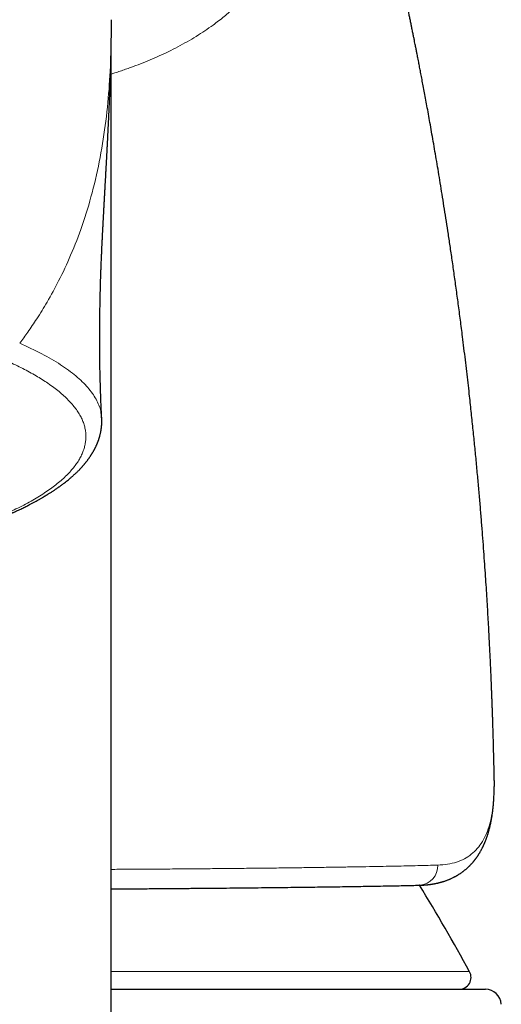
# Model space of a CAD drawing. Header units: millimetres. Extents: x 8 to 757, y 12 to 539.
# Tile 40 of 51: x 405 to 417, y 490 to 515. Entities that reach past the tile are written whole.
import ezdxf

# ---------------------------------------------------------------- set-up
doc = ezdxf.new("R2010")
doc.units = ezdxf.units.MM

msp = doc.modelspace()

# ---------------------------------------------------------------- linework, layer by layer
at = {"color": 7, "linetype": 'Continuous', "lineweight": 30}
for p, q in [((407.215, 449.086), (407.215, 514.301)), ((414.971, 493.286), (414.967, 493.286)), ((407.215, 490.668), (416.622, 490.668))]:
    msp.add_line(p, q, dxfattribs=at)
at = {"color": 252, "linetype": 'Continuous', "lineweight": 0}
for p, q in [((416.841, 495.624), (416.841, 495.59)), ((407.215, 491.112), (416.224, 491.112))]:
    msp.add_line(p, q, dxfattribs=at)
at = {"color": 252, "linetype": 'Continuous', "lineweight": 0, "flags": 128}
msp.add_lwpolyline([(416.828, 495.405), (416.828, 495.369), (416.827, 495.353)], dxfattribs=at)
at = {"color": 252, "linetype": 'Continuous', "lineweight": 0}
msp.add_arc((414.941, 493.769), 0.484, 273.5751, 2.7703, dxfattribs=at)
at = {"color": 7, "linetype": 'Continuous', "lineweight": 30}
for centre, radius, start, end in [((372.327, 467.173), 50, 28.6049, 31.4849), ((415.961, 490.968), 0.3, 270, 28.6049), ((416.622, 490.268), 0.4, 3.3019, 90)]:
    msp.add_arc(centre, radius, start, end, dxfattribs=at)
at = {"color": 252, "linetype": 'Continuous', "lineweight": 0}
for points, knots in [([(410.817, 529.587), (410.847, 529.484), (410.908, 529.277), (410.997, 528.965), (411.086, 528.651), (411.175, 528.333), (411.263, 528.011), (411.349, 527.689), (411.436, 527.358), (411.523, 527.02), (411.609, 526.674), (411.693, 526.33), (411.773, 525.988), (411.851, 525.642), (411.926, 525.294), (411.999, 524.942), (412.067, 524.594), (412.131, 524.247), (412.19, 523.903), (412.243, 523.568), (412.29, 523.241), (412.331, 522.923), (412.368, 522.607), (412.398, 522.292), (412.424, 521.974), (412.443, 521.653), (412.456, 521.329), (412.461, 521.009), (412.459, 520.692), (412.449, 520.38), (412.43, 520.078), (412.405, 519.787), (412.372, 519.506), (412.331, 519.23), (412.282, 518.958), (412.223, 518.685), (412.155, 518.412), (412.076, 518.14), (411.987, 517.874), (411.889, 517.615), (411.781, 517.361), (411.665, 517.118), (411.541, 516.885), (411.411, 516.663), (411.273, 516.449), (411.126, 516.241), (410.985, 516.06), (410.853, 515.901), (410.73, 515.764), (410.601, 515.628), (410.468, 515.495), (410.332, 515.368), (410.195, 515.247), (410.057, 515.132), (409.918, 515.022), (409.757, 514.902), (409.57, 514.771), (409.353, 514.632), (409.128, 514.498), (408.894, 514.37), (408.66, 514.251), (408.426, 514.141), (408.195, 514.04), (407.956, 513.943), (407.749, 513.865), (407.578, 513.804), (407.444, 513.758), (407.323, 513.718), (407.246, 513.694), (407.215, 513.685)], [0, 0, 0, 0, 0.013824, 0.027824, 0.042009, 0.056389, 0.070972, 0.085767, 0.100407, 0.116392, 0.13237, 0.14835, 0.164344, 0.18036, 0.197121, 0.213889, 0.230675, 0.247487, 0.264337, 0.281234, 0.297218, 0.313261, 0.329371, 0.345557, 0.361827, 0.379028, 0.396276, 0.413579, 0.430949, 0.448394, 0.465773, 0.482091, 0.498412, 0.514744, 0.531095, 0.547473, 0.564833, 0.582146, 0.599421, 0.616668, 0.633895, 0.651237, 0.667592, 0.683882, 0.700113, 0.716294, 0.732433, 0.743931, 0.755613, 0.767482, 0.779537, 0.791212, 0.802508, 0.813636, 0.824599, 0.835313, 0.850707, 0.866219, 0.881856, 0.897625, 0.91353, 0.92782, 0.942227, 0.956755, 0.971409, 0.979136, 0.986899, 0.994698, 1, 1, 1, 1]), ([(407.225, 515.052), (407.222, 514.805), (407.218, 514.322), (407.179, 513.444), (407.094, 512.534), (406.954, 511.617), (406.756, 510.732), (406.507, 509.906), (406.222, 509.162), (405.922, 508.519), (405.632, 507.984), (405.367, 507.555), (405.135, 507.211), (404.985, 507.01), (404.917, 506.918)], [0, 0, 0, 0, 0.129321, 0.25322, 0.370688, 0.480749, 0.58243, 0.674761, 0.756744, 0.827408, 0.885825, 0.932243, 0.969332, 1, 1, 1, 1]), ([(404.917, 506.917), (405.108, 506.829), (405.488, 506.654), (405.955, 506.378), (406.343, 506.094), (406.643, 505.803), (406.849, 505.507), (406.96, 505.251), (406.965, 505.094), (406.967, 505.037)], [0, 0, 0, 0, 0.152793, 0.305459, 0.457936, 0.610154, 0.762058, 0.913624, 1, 1, 1, 1]), ([(403, 502.053), (403.068, 502.074), (403.227, 502.122), (403.467, 502.201), (403.721, 502.289), (403.963, 502.378), (404.194, 502.468), (404.414, 502.56), (404.624, 502.653), (404.826, 502.748), (405.019, 502.846), (405.203, 502.946), (405.377, 503.047), (405.539, 503.15), (405.69, 503.253), (405.829, 503.358), (405.957, 503.463), (406.072, 503.569), (406.177, 503.676), (406.269, 503.783), (406.349, 503.891), (406.418, 503.999), (406.474, 504.106), (406.518, 504.213), (406.551, 504.32), (406.573, 504.428), (406.582, 504.537), (406.58, 504.647), (406.565, 504.756), (406.538, 504.866), (406.498, 504.975), (406.446, 505.084), (406.381, 505.192), (406.304, 505.3), (406.215, 505.408), (406.114, 505.514), (406.001, 505.62), (405.876, 505.726), (405.74, 505.83), (405.596, 505.931), (405.445, 506.028), (405.29, 506.12), (405.125, 506.212), (404.95, 506.303), (404.767, 506.393), (404.637, 506.452), (404.572, 506.481)], [0, 0, 0, 0, 0.017207, 0.040346, 0.063482, 0.086622, 0.109357, 0.132107, 0.154876, 0.177671, 0.200961, 0.224289, 0.247658, 0.271042, 0.294394, 0.317713, 0.341003, 0.364215, 0.387402, 0.410564, 0.433705, 0.456826, 0.479515, 0.502189, 0.524849, 0.547497, 0.570597, 0.59369, 0.616779, 0.639867, 0.662966, 0.686078, 0.709205, 0.732349, 0.75551, 0.778691, 0.801891, 0.825112, 0.848355, 0.871619, 0.892965, 0.91433, 0.935716, 0.957122, 0.97855, 1, 1, 1, 1]), ([(416.841, 495.624), (416.844, 495.685), (416.848, 495.792), (416.846, 495.89), (416.846, 495.931)], [0, 0, 0, 0, 0.57893, 1, 1, 1, 1]), ([(416.828, 495.405), (416.831, 495.442), (416.836, 495.515), (416.84, 495.587), (416.841, 495.624)], [0, 0, 0, 0, 0.500153, 1, 1, 1, 1]), ([(415.425, 493.792), (415.509, 493.798), (415.677, 493.809), (415.899, 493.863), (416.098, 493.945), (416.272, 494.058), (416.423, 494.203), (416.55, 494.378), (416.654, 494.585), (416.735, 494.825), (416.795, 495.095), (416.817, 495.302), (416.828, 495.405)], [0, 0, 0, 0, 0.100232, 0.200205, 0.299996, 0.399681, 0.499336, 0.599038, 0.698869, 0.798911, 0.899256, 1, 1, 1, 1]), ([(407.215, 493.684), (407.278, 493.685), (407.528, 493.686), (407.954, 493.689), (408.492, 493.692), (409.016, 493.696), (409.517, 493.7), (409.995, 493.705), (410.451, 493.709), (410.894, 493.714), (411.324, 493.718), (411.748, 493.723), (412.166, 493.729), (412.576, 493.735), (412.97, 493.741), (413.348, 493.747), (413.708, 493.753), (414.045, 493.76), (414.359, 493.766), (414.65, 493.772), (414.926, 493.779), (415.186, 493.786), (415.345, 493.79), (415.425, 493.792)], [0, 0, 0, 0, 0.0168074, 0.0673886, 0.117939, 0.168464, 0.218969, 0.2665745, 0.3141712, 0.3617636, 0.4093562, 0.4569538, 0.5074468, 0.5579572, 0.6084915, 0.6590566, 0.7096602, 0.7603104, 0.8081168, 0.8559802, 0.9039091, 0.9519124, 1, 1, 1, 1])]:
    msp.add_open_spline(points, degree=3, knots=knots, dxfattribs=at)
at = {"color": 7, "linetype": 'Continuous', "lineweight": 30}
for points, knots in [([(416.846, 495.979), (416.846, 495.979), (416.844, 496.046), (416.841, 496.178), (416.836, 496.369), (416.832, 496.549), (416.828, 496.718), (416.824, 496.875), (416.82, 497.02), (416.816, 497.153), (416.812, 497.276), (416.808, 497.389), (416.805, 497.491), (416.802, 497.583), (416.799, 497.662), (416.797, 497.729), (416.795, 497.784), (416.793, 497.831), (416.792, 497.871), (416.791, 497.904), (416.79, 497.931), (416.789, 497.952), (416.788, 497.969), (416.788, 497.982), (416.787, 497.996), (416.786, 498.02), (416.785, 498.057), (416.783, 498.107), (416.781, 498.165), (416.778, 498.23), (416.775, 498.303), (416.771, 498.409), (416.765, 498.549), (416.758, 498.722), (416.749, 498.908), (416.74, 499.107), (416.729, 499.319), (416.718, 499.544), (416.705, 499.781), (416.691, 500.031), (416.676, 500.291), (416.659, 500.562), (416.641, 500.844), (416.622, 501.137), (416.6, 501.444), (416.577, 501.766), (416.552, 502.102), (416.524, 502.45), (416.495, 502.811), (416.463, 503.184), (416.428, 503.57), (416.391, 503.965), (416.352, 504.37), (416.31, 504.783), (416.265, 505.209), (416.224, 505.59), (416.186, 505.924), (416.153, 506.21), (416.119, 506.499), (416.084, 506.79), (416.042, 507.123), (415.995, 507.494), (415.941, 507.901), (415.888, 508.295), (415.835, 508.678), (415.782, 509.047), (415.73, 509.4), (415.679, 509.736), (415.631, 510.055), (415.582, 510.363), (415.535, 510.66), (415.489, 510.945), (415.443, 511.22), (415.399, 511.484), (415.355, 511.741), (415.312, 511.989), (415.27, 512.23), (415.23, 512.459), (415.191, 512.676), (415.153, 512.881), (415.118, 513.074), (415.084, 513.255), (415.052, 513.423), (415.023, 513.58), (414.995, 513.725), (414.97, 513.858), (414.949, 513.967), (414.932, 514.054), (414.919, 514.12), (414.907, 514.18), (414.898, 514.225), (414.891, 514.259), (414.887, 514.282), (414.883, 514.304), (414.878, 514.329), (414.871, 514.361), (414.862, 514.406), (414.85, 514.466), (414.836, 514.541), (414.818, 514.627), (414.799, 514.725), (414.778, 514.826), (414.757, 514.928), (414.737, 515.029), (414.715, 515.134), (414.694, 515.239), (414.662, 515.393), (414.619, 515.597), (414.578, 515.791), (414.55, 515.925), (414.533, 516.002), (414.517, 516.078), (414.501, 516.152), (414.486, 516.22), (414.474, 516.279), (414.463, 516.326), (414.455, 516.366), (414.448, 516.396), (414.443, 516.418), (414.439, 516.438), (414.434, 516.461), (414.426, 516.495), (414.416, 516.54), (414.405, 516.594), (414.392, 516.652), (414.379, 516.711), (414.365, 516.772), (414.348, 516.85), (414.326, 516.946), (414.302, 517.056), (414.278, 517.161), (414.256, 517.258), (414.236, 517.348), (414.215, 517.437), (414.194, 517.53), (414.172, 517.627), (414.149, 517.724), (414.132, 517.798), (414.121, 517.846), (414.115, 517.87), (414.111, 517.89), (414.106, 517.91), (414.101, 517.932), (414.095, 517.959), (414.088, 517.989), (414.079, 518.028), (414.067, 518.075), (414.054, 518.133), (414.039, 518.195), (414.024, 518.26), (414.009, 518.324), (413.974, 518.469), (413.94, 518.611), (413.907, 518.748), (413.895, 518.799), (413.884, 518.844), (413.874, 518.882), (413.867, 518.914), (413.86, 518.942), (413.853, 518.972), (413.844, 519.006), (413.834, 519.049), (413.822, 519.099), (413.808, 519.154), (413.792, 519.217), (413.775, 519.286), (413.757, 519.36), (413.739, 519.433), (413.721, 519.505), (413.704, 519.575), (413.687, 519.64), (413.673, 519.696), (413.662, 519.742), (413.652, 519.782), (413.642, 519.822), (413.63, 519.867), (413.617, 519.92), (413.602, 519.978), (413.565, 520.125), (413.526, 520.278), (413.485, 520.434), (413.467, 520.503), (413.452, 520.563), (413.438, 520.615), (413.426, 520.663), (413.413, 520.714), (413.398, 520.77), (413.382, 520.83), (413.366, 520.893), (413.348, 520.962), (413.331, 521.026), (413.315, 521.084), (413.303, 521.13), (413.292, 521.171), (413.283, 521.205), (413.276, 521.233), (413.269, 521.258), (413.262, 521.285), (413.254, 521.316), (413.245, 521.35), (413.233, 521.394), (413.218, 521.45), (413.199, 521.519), (413.179, 521.595), (413.16, 521.665), (413.144, 521.722), (413.134, 521.762), (413.125, 521.794), (413.117, 521.822), (413.108, 521.856), (413.096, 521.902), (413.08, 521.959), (413.063, 522.021), (413.045, 522.088), (413.026, 522.157), (413.008, 522.222), (412.992, 522.281), (412.977, 522.333), (412.96, 522.396), (412.938, 522.474), (412.911, 522.571), (412.882, 522.675), (412.857, 522.766), (412.836, 522.841), (412.821, 522.896), (412.806, 522.949), (412.792, 522.998), (412.779, 523.043), (412.767, 523.084), (412.756, 523.123), (412.743, 523.17), (412.727, 523.226), (412.708, 523.292), (412.689, 523.359), (412.67, 523.426), (412.645, 523.515), (412.612, 523.629), (412.572, 523.769), (412.538, 523.886), (412.511, 523.979), (412.492, 524.043), (412.475, 524.101), (412.46, 524.155), (412.445, 524.206), (412.43, 524.257), (412.414, 524.31), (412.398, 524.365), (412.381, 524.422), (412.365, 524.477), (412.352, 524.524), (412.34, 524.563), (412.33, 524.598), (412.318, 524.638), (412.305, 524.68), (412.293, 524.723), (412.278, 524.773), (412.262, 524.828), (412.244, 524.888), (412.226, 524.947), (412.208, 525.007), (412.188, 525.074), (412.167, 525.145), (412.146, 525.215), (412.125, 525.285), (412.103, 525.36), (412.079, 525.438), (412.056, 525.515), (412.035, 525.586), (412.015, 525.652), (411.998, 525.708), (411.983, 525.758), (411.969, 525.805), (411.955, 525.852), (411.941, 525.896), (411.928, 525.939), (411.916, 525.979), (411.906, 526.013), (411.897, 526.04), (411.89, 526.064), (411.883, 526.089), (411.875, 526.116), (411.865, 526.146), (411.856, 526.176), (411.848, 526.203), (411.84, 526.228), (411.833, 526.253), (411.824, 526.282), (411.814, 526.315), (411.804, 526.348), (411.794, 526.38), (411.785, 526.411), (411.774, 526.446), (411.763, 526.483), (411.751, 526.52), (411.739, 526.561), (411.724, 526.61), (411.707, 526.666), (411.69, 526.721), (411.673, 526.776), (411.657, 526.83), (411.641, 526.881), (411.629, 526.92), (411.619, 526.952), (411.611, 526.978), (411.604, 527.002), (411.598, 527.022), (411.593, 527.039), (411.588, 527.054), (411.582, 527.072), (411.575, 527.095), (411.567, 527.123), (411.558, 527.151), (411.55, 527.177), (411.543, 527.201), (411.534, 527.228), (411.524, 527.261), (411.513, 527.297), (411.502, 527.334), (411.488, 527.379), (411.473, 527.429), (411.458, 527.478), (411.446, 527.516), (411.438, 527.544), (411.429, 527.57), (411.421, 527.596), (411.413, 527.624), (411.404, 527.653), (411.395, 527.682), (411.387, 527.708), (411.381, 527.727), (411.376, 527.743), (411.372, 527.758), (411.366, 527.776), (411.36, 527.797), (411.353, 527.821), (411.346, 527.843), (411.34, 527.863), (411.335, 527.879), (411.33, 527.895), (411.325, 527.912), (411.319, 527.931), (411.312, 527.952), (411.305, 527.975), (411.297, 528.001), (411.289, 528.028), (411.281, 528.054), (411.275, 528.075), (411.269, 528.092), (411.265, 528.107), (411.26, 528.122), (411.255, 528.14), (411.248, 528.161), (411.241, 528.187), (411.232, 528.214), (411.224, 528.241), (411.217, 528.264), (411.21, 528.285), (411.204, 528.306), (411.197, 528.33), (411.188, 528.357), (411.179, 528.388), (411.17, 528.418), (411.161, 528.448), (411.153, 528.474), (411.145, 528.5), (411.137, 528.526), (411.128, 528.555), (411.119, 528.585), (411.11, 528.614), (411.103, 528.637), (411.098, 528.654), (411.093, 528.671), (411.088, 528.688), (411.081, 528.71), (411.073, 528.736), (411.065, 528.764), (411.056, 528.792), (411.048, 528.818), (411.041, 528.842), (411.034, 528.866), (411.027, 528.89), (411.019, 528.915), (411.011, 528.941), (411.004, 528.963), (410.998, 528.983), (410.993, 529.002), (410.986, 529.023), (410.979, 529.046), (410.971, 529.073), (410.962, 529.104), (410.952, 529.137), (410.943, 529.168), (410.935, 529.195), (410.928, 529.217), (410.922, 529.236), (410.917, 529.253), (410.912, 529.269), (410.908, 529.284), (410.903, 529.3), (410.897, 529.32), (410.89, 529.345), (410.882, 529.372), (410.874, 529.399), (410.867, 529.423), (410.86, 529.444), (410.854, 529.465), (410.849, 529.482), (410.846, 529.493), (410.844, 529.497)], [0, 0, 0, 0, 0.00002, 0.005643, 0.010962, 0.015978, 0.020691, 0.0251, 0.029103, 0.032819, 0.036246, 0.039387, 0.042239, 0.044804, 0.047082, 0.048839, 0.050376, 0.051693, 0.05279, 0.05369, 0.05442, 0.05507, 0.055477, 0.055786, 0.056175, 0.056644, 0.057796, 0.059257, 0.060822, 0.062632, 0.064687, 0.066988, 0.071491, 0.076334, 0.081516, 0.087037, 0.092957, 0.099222, 0.105834, 0.112792, 0.120096, 0.127606, 0.13545, 0.143628, 0.152141, 0.161171, 0.170548, 0.180274, 0.190348, 0.200769, 0.211539, 0.222656, 0.233889, 0.245456, 0.257358, 0.269594, 0.277457, 0.285452, 0.293579, 0.30179, 0.309875, 0.321623, 0.333034, 0.344107, 0.354842, 0.365239, 0.375298, 0.384585, 0.393564, 0.402235, 0.410599, 0.418654, 0.426402, 0.433842, 0.440974, 0.448116, 0.45492, 0.461386, 0.467514, 0.473304, 0.478757, 0.483871, 0.488648, 0.493086, 0.497187, 0.500949, 0.504374, 0.506442, 0.508322, 0.510011, 0.511509, 0.512217, 0.512873, 0.513477, 0.514074, 0.514965, 0.516192, 0.51796, 0.520067, 0.522512, 0.525295, 0.528417, 0.531108, 0.534008, 0.537012, 0.53999, 0.542941, 0.550203, 0.5573, 0.559497, 0.561678, 0.563842, 0.56599, 0.568042, 0.569632, 0.570991, 0.572119, 0.573017, 0.57356, 0.574025, 0.574684, 0.575568, 0.576913, 0.578518, 0.580175, 0.581866, 0.58359, 0.585347, 0.588567, 0.591779, 0.594771, 0.597541, 0.600086, 0.602497, 0.605187, 0.608008, 0.610857, 0.613468, 0.614355, 0.615038, 0.615532, 0.616068, 0.616713, 0.617468, 0.618334, 0.619309, 0.62078, 0.622447, 0.624273, 0.626118, 0.627966, 0.629817, 0.638584, 0.640179, 0.641645, 0.642931, 0.644038, 0.644965, 0.645713, 0.646463, 0.647482, 0.648707, 0.650137, 0.651769, 0.653469, 0.655617, 0.657741, 0.659843, 0.66192, 0.663975, 0.66588, 0.667537, 0.668823, 0.669905, 0.670967, 0.672279, 0.673842, 0.675546, 0.677253, 0.686669, 0.688774, 0.690854, 0.692639, 0.694063, 0.695368, 0.696834, 0.698461, 0.70028, 0.702043, 0.704037, 0.706263, 0.707683, 0.709114, 0.710311, 0.711255, 0.712048, 0.71274, 0.71353, 0.71442, 0.71541, 0.716498, 0.718311, 0.720336, 0.722575, 0.725025, 0.726466, 0.72764, 0.728545, 0.72928, 0.730089, 0.731584, 0.733292, 0.735138, 0.737111, 0.739213, 0.741222, 0.742958, 0.744427, 0.745848, 0.748538, 0.751412, 0.754484, 0.757845, 0.759561, 0.761214, 0.762803, 0.764321, 0.765686, 0.766875, 0.767963, 0.769228, 0.771101, 0.773108, 0.775181, 0.777225, 0.779171, 0.783358, 0.787583, 0.792049, 0.794157, 0.796185, 0.797978, 0.799576, 0.801252, 0.802746, 0.804377, 0.806146, 0.807954, 0.809741, 0.811329, 0.812374, 0.813436, 0.814697, 0.816124, 0.817505, 0.818803, 0.82085, 0.822779, 0.824631, 0.82647, 0.828637, 0.831153, 0.833343, 0.835477, 0.838051, 0.840679, 0.843247, 0.845682, 0.847846, 0.849839, 0.85129, 0.852969, 0.854618, 0.856041, 0.857447, 0.859036, 0.860111, 0.86104, 0.861822, 0.8626, 0.86354, 0.864643, 0.865747, 0.866692, 0.867481, 0.868307, 0.86933, 0.870549, 0.871765, 0.872836, 0.87391, 0.875137, 0.876537, 0.877872, 0.87904, 0.880967, 0.883226, 0.885092, 0.886997, 0.889251, 0.891008, 0.892655, 0.893572, 0.894597, 0.895529, 0.896289, 0.896877, 0.897361, 0.897999, 0.898908, 0.900029, 0.901134, 0.902096, 0.902917, 0.903934, 0.905182, 0.906668, 0.908143, 0.909466, 0.911818, 0.914084, 0.915216, 0.916295, 0.917314, 0.918382, 0.919406, 0.920598, 0.921872, 0.922939, 0.923661, 0.924217, 0.92479, 0.925513, 0.926386, 0.927368, 0.928369, 0.929154, 0.929752, 0.930406, 0.931084, 0.931852, 0.932711, 0.933674, 0.934745, 0.935921, 0.937024, 0.937936, 0.938628, 0.939163, 0.939765, 0.940506, 0.941387, 0.942386, 0.943759, 0.944814, 0.945832, 0.946646, 0.947501, 0.948498, 0.949664, 0.951, 0.952382, 0.953576, 0.954734, 0.955817, 0.956901, 0.958096, 0.959486, 0.960874, 0.961773, 0.962501, 0.963123, 0.963887, 0.96482, 0.96592, 0.96729, 0.968518, 0.969627, 0.970665, 0.971696, 0.972685, 0.97385, 0.975037, 0.976042, 0.976862, 0.977683, 0.978574, 0.979604, 0.980785, 0.982162, 0.983735, 0.985228, 0.98636, 0.98733, 0.988171, 0.98895, 0.98967, 0.990329, 0.990998, 0.991868, 0.993004, 0.99432, 0.99554, 0.996622, 0.997592, 0.998469, 0.999435, 1, 1, 1, 1]), ([(406.978, 505.038), (406.978, 505.043), (406.977, 505.053), (406.976, 505.074), (406.975, 505.102), (406.973, 505.135), (406.971, 505.169), (406.969, 505.206), (406.967, 505.246), (406.965, 505.298), (406.962, 505.358), (406.96, 505.414), (406.958, 505.463), (406.956, 505.508), (406.954, 505.554), (406.953, 505.597), (406.952, 505.636), (406.951, 505.671), (406.95, 505.703), (406.949, 505.733), (406.948, 505.766), (406.947, 505.802), (406.946, 505.834), (406.945, 505.862), (406.944, 505.887), (406.944, 505.912), (406.943, 505.935), (406.943, 505.953), (406.942, 505.97), (406.942, 505.989), (406.941, 506.023), (406.94, 506.07), (406.938, 506.13), (406.937, 506.192), (406.935, 506.254), (406.934, 506.305), (406.933, 506.347), (406.932, 506.382), (406.931, 506.416), (406.931, 506.446), (406.93, 506.474), (406.93, 506.503), (406.929, 506.534), (406.929, 506.562), (406.928, 506.587), (406.928, 506.612), (406.928, 506.638), (406.928, 506.666), (406.927, 506.691), (406.927, 506.711), (406.927, 506.728), (406.927, 506.745), (406.927, 506.767), (406.927, 506.793), (406.927, 506.822), (406.927, 506.849), (406.927, 506.873), (406.927, 506.897), (406.927, 506.923), (406.927, 506.953), (406.927, 506.981), (406.927, 507.007), (406.927, 507.029), (406.927, 507.051), (406.927, 507.074), (406.927, 507.099), (406.927, 507.123), (406.927, 507.143), (406.927, 507.165), (406.928, 507.191), (406.928, 507.221), (406.928, 507.252), (406.928, 507.281), (406.928, 507.308), (406.929, 507.332), (406.929, 507.358), (406.929, 507.402), (406.93, 507.458), (406.931, 507.521), (406.931, 507.578), (406.932, 507.638), (406.933, 507.698), (406.934, 507.764), (406.935, 507.817), (406.936, 507.859), (406.936, 507.884), (406.937, 507.908), (406.937, 507.934), (406.938, 507.962), (406.938, 507.99), (406.939, 508.019), (406.94, 508.051), (406.941, 508.086), (406.941, 508.121), (406.942, 508.155), (406.943, 508.188), (406.944, 508.219), (406.945, 508.253), (406.946, 508.293), (406.947, 508.335), (406.948, 508.376), (406.949, 508.417), (406.95, 508.458), (406.951, 508.495), (406.952, 508.527), (406.953, 508.558), (406.954, 508.589), (406.955, 508.619), (406.956, 508.65), (406.958, 508.682), (406.959, 508.711), (406.96, 508.737), (406.96, 508.761), (406.961, 508.787), (406.962, 508.815), (406.963, 508.84), (406.964, 508.865), (406.965, 508.895), (406.967, 508.94), (406.97, 509), (406.973, 509.072), (406.976, 509.141), (406.979, 509.208), (406.982, 509.274), (406.984, 509.329), (406.986, 509.373), (406.987, 509.4), (406.989, 509.423), (406.99, 509.446), (406.991, 509.471), (406.992, 509.499), (406.994, 509.527), (406.995, 509.553), (406.996, 509.58), (406.998, 509.609), (406.999, 509.641), (407.001, 509.674), (407.003, 509.712), (407.005, 509.755), (407.007, 509.798), (407.01, 509.841), (407.012, 509.884), (407.014, 509.924), (407.016, 509.956), (407.017, 509.98), (407.019, 510.005), (407.02, 510.034), (407.022, 510.063), (407.023, 510.089), (407.024, 510.114), (407.026, 510.141), (407.028, 510.172), (407.029, 510.205), (407.031, 510.235), (407.033, 510.264), (407.034, 510.296), (407.037, 510.334), (407.039, 510.37), (407.04, 510.402), (407.042, 510.434), (407.044, 510.469), (407.046, 510.51), (407.048, 510.549), (407.05, 510.582), (407.052, 510.607), (407.053, 510.632), (407.054, 510.658), (407.056, 510.688), (407.058, 510.715), (407.059, 510.74), (407.06, 510.76), (407.061, 510.779), (407.062, 510.797), (407.063, 510.817), (407.065, 510.848), (407.067, 510.886), (407.069, 510.927), (407.071, 510.962), (407.073, 510.998), (407.075, 511.037), (407.078, 511.079), (407.08, 511.121), (407.082, 511.164), (407.085, 511.207), (407.087, 511.252), (407.09, 511.295), (407.092, 511.337), (407.094, 511.376), (407.096, 511.414), (407.098, 511.449), (407.1, 511.481), (407.101, 511.509), (407.102, 511.532), (407.104, 511.554), (407.105, 511.58), (407.107, 511.611), (407.108, 511.644), (407.11, 511.675), (407.111, 511.701), (407.113, 511.726), (407.114, 511.753), (407.116, 511.783), (407.117, 511.817), (407.119, 511.849), (407.121, 511.876), (407.122, 511.898), (407.123, 511.919), (407.124, 511.941), (407.125, 511.966), (407.127, 511.992), (407.128, 512.02), (407.129, 512.048), (407.131, 512.076), (407.132, 512.102), (407.133, 512.129), (407.135, 512.158), (407.136, 512.189), (407.138, 512.219), (407.139, 512.249), (407.141, 512.277), (407.142, 512.306), (407.144, 512.338), (407.145, 512.373), (407.147, 512.408), (407.149, 512.44), (407.15, 512.468), (407.151, 512.494), (407.153, 512.523), (407.154, 512.553), (407.156, 512.586), (407.157, 512.617), (407.158, 512.647), (407.16, 512.676), (407.161, 512.704), (407.162, 512.734), (407.164, 512.766), (407.165, 512.797), (407.166, 512.823), (407.167, 512.845), (407.168, 512.864), (407.169, 512.886), (407.17, 512.912), (407.171, 512.942), (407.173, 512.97), (407.173, 512.993), (407.174, 513.013), (407.175, 513.032), (407.176, 513.053), (407.177, 513.079), (407.178, 513.107), (407.179, 513.135), (407.18, 513.16), (407.181, 513.183), (407.182, 513.206), (407.183, 513.231), (407.184, 513.258), (407.185, 513.285), (407.186, 513.31), (407.187, 513.332), (407.188, 513.353), (407.188, 513.376), (407.189, 513.403), (407.19, 513.432), (407.191, 513.46), (407.192, 513.483), (407.193, 513.501), (407.193, 513.518), (407.194, 513.533), (407.195, 513.551), (407.195, 513.573), (407.196, 513.594), (407.197, 513.617), (407.198, 513.64), (407.198, 513.666), (407.199, 513.692), (407.2, 513.723), (407.201, 513.755), (407.202, 513.786), (407.203, 513.819), (407.204, 513.851), (407.205, 513.891), (407.206, 513.935), (407.208, 513.98), (407.209, 514.026), (407.21, 514.066), (407.211, 514.104), (407.211, 514.132), (407.212, 514.157), (407.213, 514.182), (407.213, 514.21), (407.214, 514.24), (407.214, 514.267), (407.215, 514.289), (407.215, 514.308), (407.216, 514.328), (407.216, 514.349), (407.216, 514.37), (407.217, 514.388), (407.217, 514.403), (407.217, 514.422), (407.218, 514.444), (407.218, 514.473), (407.219, 514.504), (407.219, 514.537), (407.22, 514.57), (407.22, 514.6), (407.221, 514.629), (407.221, 514.659), (407.222, 514.694), (407.222, 514.73), (407.222, 514.765), (407.223, 514.799), (407.223, 514.832), (407.223, 514.866), (407.224, 514.899), (407.224, 514.931), (407.224, 514.963), (407.224, 514.995), (407.225, 515.024), (407.225, 515.042), (407.225, 515.049)], [0, 0, 0, 0, 0.001217, 0.002375, 0.004946, 0.007591, 0.010147, 0.012922, 0.015989, 0.019682, 0.025002, 0.029945, 0.032889, 0.036575, 0.04045, 0.043782, 0.046596, 0.049518, 0.051936, 0.053946, 0.056538, 0.0595, 0.062157, 0.063942, 0.065884, 0.067966, 0.069768, 0.071122, 0.07215, 0.07356, 0.075468, 0.08001, 0.084242, 0.089057, 0.093953, 0.098357, 0.101014, 0.104105, 0.106964, 0.109356, 0.111414, 0.113895, 0.116659, 0.118942, 0.120877, 0.122838, 0.12502, 0.127418, 0.129587, 0.131293, 0.132525, 0.133749, 0.135514, 0.137782, 0.140294, 0.142532, 0.144477, 0.146246, 0.14844, 0.150959, 0.153422, 0.15546, 0.157215, 0.158774, 0.160773, 0.162956, 0.164854, 0.166451, 0.167955, 0.170215, 0.172715, 0.175206, 0.177637, 0.179824, 0.18169, 0.183645, 0.186133, 0.192273, 0.197332, 0.20155, 0.206392, 0.21203, 0.216353, 0.222548, 0.225038, 0.22689, 0.228752, 0.230914, 0.233319, 0.23564, 0.237905, 0.240539, 0.243598, 0.24649, 0.249234, 0.25208, 0.254838, 0.257035, 0.260728, 0.264717, 0.267747, 0.271206, 0.275182, 0.278153, 0.280548, 0.283414, 0.286113, 0.28856, 0.291182, 0.294091, 0.296727, 0.298808, 0.300713, 0.303033, 0.305572, 0.307815, 0.309743, 0.312137, 0.315449, 0.3217, 0.327899, 0.334341, 0.339996, 0.345622, 0.351763, 0.354716, 0.357183, 0.359147, 0.360857, 0.363064, 0.365808, 0.368437, 0.370794, 0.372921, 0.375579, 0.378687, 0.381407, 0.384633, 0.388687, 0.393125, 0.396441, 0.400316, 0.404895, 0.407174, 0.409092, 0.411341, 0.414053, 0.416919, 0.419345, 0.421324, 0.423677, 0.426578, 0.429748, 0.432418, 0.434586, 0.437432, 0.441101, 0.444674, 0.447377, 0.450196, 0.453217, 0.456931, 0.461411, 0.463866, 0.466013, 0.468141, 0.47064, 0.473392, 0.476167, 0.478274, 0.48012, 0.481755, 0.483398, 0.485115, 0.487275, 0.491972, 0.49569, 0.498761, 0.501869, 0.505464, 0.509651, 0.51375, 0.517401, 0.521507, 0.52589, 0.530122, 0.533842, 0.537661, 0.54119, 0.544632, 0.547724, 0.55046, 0.552457, 0.55453, 0.55688, 0.55986, 0.56345, 0.566388, 0.568915, 0.571227, 0.573748, 0.576643, 0.580115, 0.583711, 0.586189, 0.588214, 0.590232, 0.592375, 0.59485, 0.59755, 0.600285, 0.603334, 0.606132, 0.608679, 0.611207, 0.614096, 0.617503, 0.620709, 0.623456, 0.626513, 0.629419, 0.632601, 0.636223, 0.640358, 0.643596, 0.646349, 0.649, 0.651885, 0.655293, 0.658695, 0.662229, 0.665354, 0.66823, 0.671356, 0.674523, 0.678053, 0.68169, 0.684653, 0.686663, 0.688705, 0.690917, 0.693817, 0.697452, 0.700674, 0.703163, 0.705313, 0.707396, 0.709626, 0.712392, 0.716066, 0.71933, 0.722104, 0.724645, 0.727089, 0.730019, 0.733392, 0.736653, 0.739518, 0.74205, 0.74443, 0.746978, 0.750268, 0.754127, 0.757463, 0.760153, 0.762501, 0.764234, 0.766061, 0.768296, 0.770945, 0.773853, 0.776415, 0.779545, 0.782391, 0.785837, 0.789703, 0.793912, 0.798149, 0.801787, 0.80653, 0.810793, 0.817368, 0.823874, 0.82901, 0.835853, 0.840449, 0.844618, 0.84755, 0.851018, 0.855094, 0.859753, 0.863882, 0.866974, 0.86934, 0.872291, 0.875693, 0.87882, 0.881561, 0.883916, 0.885882, 0.889945, 0.894316, 0.899129, 0.904581, 0.910189, 0.915034, 0.919407, 0.924567, 0.930521, 0.937299, 0.943649, 0.949234, 0.955563, 0.962059, 0.968558, 0.974868, 0.981203, 0.988112, 0.995179, 1, 1, 1, 1]), ([(403, 502.021), (403.011, 502.024), (403.04, 502.033), (403.086, 502.047), (403.141, 502.064), (403.198, 502.081), (403.257, 502.099), (403.315, 502.118), (403.372, 502.136), (403.427, 502.153), (403.494, 502.175), (403.571, 502.201), (403.658, 502.23), (403.74, 502.258), (403.818, 502.286), (403.894, 502.313), (403.971, 502.341), (404.056, 502.372), (404.15, 502.408), (404.251, 502.447), (404.337, 502.481), (404.405, 502.509), (404.455, 502.53), (404.502, 502.549), (404.544, 502.567), (404.579, 502.582), (404.609, 502.595), (404.634, 502.606), (404.655, 502.615), (404.674, 502.624), (404.689, 502.63), (404.705, 502.638), (404.725, 502.646), (404.749, 502.657), (404.779, 502.671), (404.817, 502.688), (404.864, 502.71), (404.916, 502.734), (404.968, 502.759), (405.019, 502.784), (405.069, 502.809), (405.118, 502.834), (405.194, 502.873), (405.296, 502.927), (405.389, 502.978), (405.449, 503.013), (405.477, 503.029), (405.502, 503.043), (405.524, 503.056), (405.542, 503.067), (405.557, 503.076), (405.57, 503.084), (405.583, 503.092), (405.599, 503.101), (405.617, 503.113), (405.64, 503.127), (405.667, 503.144), (405.698, 503.164), (405.731, 503.185), (405.762, 503.205), (405.792, 503.225), (405.82, 503.244), (405.846, 503.262), (405.87, 503.279), (405.892, 503.294), (405.913, 503.309), (405.933, 503.323), (405.954, 503.338), (405.976, 503.354), (405.998, 503.371), (406.021, 503.388), (406.053, 503.412), (406.093, 503.444), (406.141, 503.483), (406.182, 503.517), (406.214, 503.545), (406.238, 503.566), (406.26, 503.585), (406.28, 503.603), (406.3, 503.622), (406.32, 503.64), (406.34, 503.659), (406.36, 503.678), (406.38, 503.698), (406.399, 503.717), (406.416, 503.735), (406.431, 503.75), (406.443, 503.763), (406.456, 503.776), (406.47, 503.792), (406.484, 503.807), (406.498, 503.823), (406.51, 503.837), (406.521, 503.849), (406.53, 503.86), (406.538, 503.869), (406.545, 503.877), (406.552, 503.886), (406.561, 503.897), (406.571, 503.909), (406.583, 503.923), (406.597, 503.941), (406.611, 503.96), (406.626, 503.979), (406.64, 503.997), (406.653, 504.015), (406.666, 504.034), (406.68, 504.054), (406.693, 504.073), (406.704, 504.09), (406.713, 504.103), (406.721, 504.116), (406.729, 504.129), (406.737, 504.142), (406.746, 504.157), (406.757, 504.174), (406.769, 504.195), (406.78, 504.216), (406.791, 504.236), (406.799, 504.252), (406.807, 504.265), (406.813, 504.277), (406.818, 504.288), (406.824, 504.3), (406.831, 504.315), (406.839, 504.333), (406.847, 504.351), (406.856, 504.37), (406.863, 504.388), (406.87, 504.405), (406.876, 504.419), (406.881, 504.432), (406.886, 504.445), (406.892, 504.462), (406.899, 504.48), (406.905, 504.5), (406.912, 504.52), (406.918, 504.539), (406.923, 504.557), (406.928, 504.573), (406.932, 504.59), (406.937, 504.61), (406.942, 504.631), (406.947, 504.653), (406.952, 504.675), (406.956, 504.694), (406.959, 504.711), (406.962, 504.727), (406.964, 504.744), (406.967, 504.763), (406.97, 504.783), (406.972, 504.805), (406.975, 504.827), (406.976, 504.848), (406.978, 504.865), (406.979, 504.882), (406.979, 504.898), (406.98, 504.914), (406.98, 504.931), (406.98, 504.949), (406.98, 504.973), (406.98, 505.003), (406.979, 505.026), (406.978, 505.039)], [0, 0, 0, 0, 0.004278, 0.011646, 0.018911, 0.026788, 0.035047, 0.043154, 0.051087, 0.058847, 0.066434, 0.07955, 0.092114, 0.104126, 0.115586, 0.126713, 0.138346, 0.150567, 0.165815, 0.181893, 0.198802, 0.207062, 0.215429, 0.223218, 0.230272, 0.236591, 0.241294, 0.245486, 0.249166, 0.252334, 0.25499, 0.257279, 0.260645, 0.264918, 0.270099, 0.276189, 0.285379, 0.294885, 0.304333, 0.313722, 0.323053, 0.332325, 0.341539, 0.366777, 0.392072, 0.39809, 0.404013, 0.409317, 0.413926, 0.417839, 0.421055, 0.42351, 0.426275, 0.429637, 0.433596, 0.438149, 0.444657, 0.451686, 0.459072, 0.466816, 0.473152, 0.479707, 0.486148, 0.491814, 0.497291, 0.501988, 0.506879, 0.512062, 0.517466, 0.523063, 0.528852, 0.534781, 0.547518, 0.560606, 0.573536, 0.580886, 0.587814, 0.594014, 0.59965, 0.6055, 0.611775, 0.617293, 0.623357, 0.629942, 0.636191, 0.641685, 0.646426, 0.649989, 0.654046, 0.658723, 0.66402, 0.668614, 0.673062, 0.676939, 0.680246, 0.683031, 0.685281, 0.687848, 0.691009, 0.694764, 0.699114, 0.703873, 0.710433, 0.716278, 0.721407, 0.726318, 0.731942, 0.73829, 0.743927, 0.748568, 0.752252, 0.755763, 0.759411, 0.763195, 0.767199, 0.772064, 0.777931, 0.784802, 0.78976, 0.794264, 0.798112, 0.801304, 0.804057, 0.806997, 0.811452, 0.816295, 0.821298, 0.826433, 0.831628, 0.836182, 0.839915, 0.842953, 0.846623, 0.850989, 0.856052, 0.861563, 0.866625, 0.871998, 0.876604, 0.880599, 0.885045, 0.890144, 0.895787, 0.901892, 0.907618, 0.912848, 0.916897, 0.92064, 0.924781, 0.929541, 0.93492, 0.940547, 0.946491, 0.951662, 0.956058, 0.959965, 0.964195, 0.968708, 0.973505, 0.978646, 0.984701, 0.991818, 1, 1, 1, 1]), ([(416.846, 495.931), (416.846, 495.947), (416.846, 495.964), (416.845, 495.978), (416.845, 495.979)], [0, 0, 0, 0, 0.987291, 1, 1, 1, 1]), ([(416.841, 495.59), (416.842, 495.603), (416.843, 495.628), (416.844, 495.662), (416.845, 495.691), (416.845, 495.715), (416.846, 495.733), (416.846, 495.747), (416.846, 495.757), (416.846, 495.766), (416.847, 495.777), (416.847, 495.793), (416.847, 495.816), (416.847, 495.848), (416.847, 495.884), (416.847, 495.911), (416.846, 495.925)], [0, 0, 0, 0, 0.1121903, 0.2104636, 0.2948305, 0.3652998, 0.4218786, 0.4565926, 0.4846552, 0.5140802, 0.5457519, 0.5796699, 0.6651065, 0.7624012, 0.8738456, 1, 1, 1, 1]), ([(416.827, 495.353), (416.83, 495.39), (416.836, 495.469), (416.839, 495.548), (416.841, 495.59)], [0, 0, 0, 0, 0.463585, 1, 1, 1, 1]), ([(414.971, 493.286), (414.983, 493.286), (415.006, 493.287), (415.038, 493.288), (415.066, 493.29), (415.088, 493.292), (415.112, 493.293), (415.136, 493.295), (415.161, 493.298), (415.183, 493.3), (415.203, 493.303), (415.226, 493.305), (415.25, 493.309), (415.271, 493.312), (415.29, 493.315), (415.307, 493.318), (415.323, 493.32), (415.338, 493.323), (415.354, 493.326), (415.371, 493.33), (415.391, 493.334), (415.413, 493.339), (415.434, 493.343), (415.454, 493.348), (415.472, 493.353), (415.489, 493.357), (415.506, 493.362), (415.524, 493.367), (415.543, 493.373), (415.563, 493.379), (415.589, 493.387), (415.617, 493.397), (415.647, 493.408), (415.675, 493.418), (415.701, 493.428), (415.726, 493.439), (415.752, 493.45), (415.781, 493.463), (415.808, 493.477), (415.834, 493.49), (415.856, 493.501), (415.876, 493.512), (415.894, 493.522), (415.911, 493.532), (415.929, 493.543), (415.948, 493.555), (415.97, 493.568), (415.993, 493.583), (416.015, 493.599), (416.036, 493.613), (416.054, 493.627), (416.072, 493.641), (416.09, 493.654), (416.108, 493.669), (416.126, 493.684), (416.144, 493.7), (416.163, 493.716), (416.18, 493.732), (416.197, 493.747), (416.212, 493.762), (416.225, 493.774), (416.236, 493.786), (416.246, 493.797), (416.257, 493.808), (416.269, 493.821), (416.282, 493.835), (416.297, 493.851), (416.311, 493.868), (416.325, 493.885), (416.337, 493.9), (416.348, 493.913), (416.358, 493.926), (416.369, 493.939), (416.379, 493.954), (416.391, 493.969), (416.403, 493.986), (416.414, 494.003), (416.426, 494.019), (416.436, 494.035), (416.445, 494.048), (416.453, 494.06), (416.461, 494.073), (416.469, 494.087), (416.479, 494.103), (416.489, 494.12), (416.501, 494.14), (416.513, 494.163), (416.526, 494.186), (416.538, 494.21), (416.55, 494.232), (416.559, 494.252), (416.567, 494.269), (416.574, 494.283), (416.58, 494.296), (416.585, 494.308), (416.591, 494.321), (416.598, 494.337), (416.606, 494.355), (416.614, 494.375), (416.622, 494.395), (416.63, 494.414), (416.636, 494.43), (416.641, 494.445), (416.647, 494.46), (416.653, 494.477), (416.661, 494.498), (416.668, 494.519), (416.675, 494.539), (416.68, 494.557), (416.686, 494.574), (416.691, 494.592), (416.699, 494.617), (416.708, 494.648), (416.717, 494.68), (416.724, 494.708), (416.73, 494.733), (416.736, 494.758), (416.742, 494.784), (416.749, 494.812), (416.755, 494.841), (416.761, 494.87), (416.767, 494.899), (416.772, 494.928), (416.777, 494.954), (416.782, 494.981), (416.786, 495.009), (416.791, 495.041), (416.796, 495.073), (416.801, 495.105), (416.805, 495.136), (416.808, 495.164), (416.811, 495.19), (416.814, 495.216), (416.817, 495.244), (416.82, 495.276), (416.824, 495.313), (416.826, 495.339), (416.827, 495.353)], [0, 0, 0, 0, 0.0121184, 0.0226775, 0.0316776, 0.0391189, 0.0450018, 0.0544401, 0.0631405, 0.0688557, 0.0756623, 0.0835591, 0.0915044, 0.0986059, 0.1048633, 0.1103134, 0.1154987, 0.1205992, 0.1256342, 0.1313537, 0.1381437, 0.1455266, 0.1530348, 0.1598239, 0.1658936, 0.1712443, 0.1775497, 0.1837028, 0.1898163, 0.1968464, 0.2050106, 0.2164105, 0.2270157, 0.2367805, 0.2461972, 0.2548583, 0.2642853, 0.2747267, 0.2863719, 0.2953427, 0.3037323, 0.3111488, 0.3178181, 0.324438, 0.3311104, 0.3387856, 0.3475745, 0.356686, 0.3663883, 0.374833, 0.3825113, 0.3897818, 0.397112, 0.405333, 0.4130489, 0.4211089, 0.4294744, 0.4380223, 0.4457594, 0.4524702, 0.4585403, 0.4633834, 0.4683046, 0.4734749, 0.4793627, 0.4859951, 0.4933718, 0.5009975, 0.5086559, 0.5150267, 0.520488, 0.5258758, 0.5312204, 0.5370434, 0.544103, 0.5505216, 0.5577043, 0.5647292, 0.5708671, 0.5761181, 0.5805742, 0.5850952, 0.5907182, 0.5967175, 0.60342, 0.6110862, 0.6197157, 0.6285459, 0.6378908, 0.6460798, 0.6531146, 0.6593427, 0.6642037, 0.6686759, 0.6727595, 0.6770739, 0.6825699, 0.6892577, 0.6966485, 0.7039672, 0.7103887, 0.715913, 0.7205509, 0.7254744, 0.7314779, 0.7385615, 0.7461538, 0.7529909, 0.7589261, 0.7641021, 0.7696891, 0.7764415, 0.7889854, 0.7995202, 0.8077688, 0.8154863, 0.8234886, 0.8317611, 0.8401496, 0.8494331, 0.8586401, 0.8676401, 0.8762677, 0.8846867, 0.8917748, 0.9002873, 0.9101405, 0.9198592, 0.9293237, 0.9382467, 0.9467208, 0.9539076, 0.9609381, 0.9689542, 0.978136, 0.9884843, 1, 1, 1, 1]), ([(410.29, 493.218), (410.41, 493.219), (410.65, 493.221), (410.999, 493.225), (411.335, 493.229), (411.656, 493.232), (411.963, 493.236), (412.261, 493.24), (412.55, 493.244), (412.83, 493.247), (413.101, 493.251), (413.362, 493.255), (413.618, 493.259), (413.868, 493.264), (414.11, 493.268), (414.342, 493.272), (414.562, 493.277), (414.772, 493.281), (414.902, 493.284), (414.967, 493.286)], [0, 0, 0, 0, 0.059981, 0.1199617, 0.1799478, 0.2372179, 0.2945018, 0.3517972, 0.4091011, 0.4664109, 0.5237291, 0.581063, 0.63842, 0.6985416, 0.7587066, 0.8189247, 0.8792059, 0.9395606, 1, 1, 1, 1]), ([(407.215, 493.192), (407.219, 493.192), (407.359, 493.193), (407.63, 493.195), (408.027, 493.198), (408.416, 493.201), (408.799, 493.204), (409.18, 493.207), (409.558, 493.211), (409.93, 493.214), (410.17, 493.216), (410.288, 493.218)], [0, 0, 0, 0, 0.003136, 0.125946, 0.248796, 0.371742, 0.494834, 0.61786, 0.746527, 0.875044, 1, 1, 1, 1])]:
    msp.add_open_spline(points, degree=3, knots=knots, dxfattribs=at)

doc.saveas('drawing.dxf')
